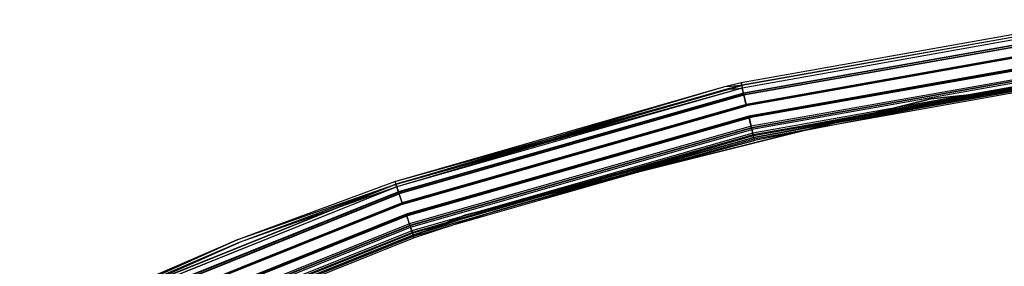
# Model space of a CAD drawing. Extents: x 3 to 49, y 3 to 103.
# Tile 66 of 101: x 16.14 to 22.6, y 47.18 to 48.8. Entities that reach past the tile are written whole.
import ezdxf

# ---------------------------------------------------------------- set-up
doc = ezdxf.new("R2010")
doc.units = 0
doc.header["$LTSCALE"] = 2.54
doc.layers.get('0').update_dxf_attribs({"linetype": 'CONTINUOUS'})

# ---------------------------------------------------------------- blocks, each defined once
blk = doc.blocks.new('HOTEL-MOOD-11782-11790_STL')
at = {"color": 0}
for p, q in [((20.8722, 48.3898, 122.6863), (23.1975, 48.8027, 122.6863)), ((20.8722, 48.3898, 152.6949), (23.1975, 48.8027, 152.6949)), ((20.8722, 48.3898, 122.6863), (23.1975, 48.8027, 122.6863)), ((20.8722, 48.3898, 152.6949), (23.1975, 48.8027, 152.6949)), ((23.1998, 48.7841, 122.6042), (20.8764, 48.3716, 122.6042)), ((23.1998, 48.7841, 122.6042), (20.8764, 48.3716, 122.6042)), ((23.1999, 48.7835, 152.7795), (20.8765, 48.371, 152.7795)), ((23.1999, 48.7835, 152.7795), (20.8765, 48.371, 152.7795)), ((23.1999, 48.7828, 122.6863), (20.8767, 48.3703, 122.6863)), ((23.1999, 48.7828, 152.6949), (20.8767, 48.3703, 152.6949)), ((23.1999, 48.7828, 122.6863), (20.8767, 48.3703, 122.6863)), ((23.1999, 48.7828, 152.6949), (20.8767, 48.3703, 152.6949)), ((23.202, 48.7662, 122.6129), (20.8804, 48.354, 122.6129)), ((23.202, 48.7662, 122.6129), (20.8804, 48.354, 122.6129)), ((23.2021, 48.7656, 152.7708), (20.8806, 48.3534, 152.7708)), ((23.2021, 48.7656, 152.7708), (20.8806, 48.3534, 152.7708)), ((23.2063, 48.7321, 122.5385), (20.8882, 48.3204, 122.5385)), ((23.2063, 48.7321, 122.5385), (20.8882, 48.3204, 122.5385)), ((23.2066, 48.7299, 152.8474), (20.8887, 48.3183, 152.8474)), ((23.2066, 48.7299, 152.8474), (20.8887, 48.3183, 152.8474)), ((23.2078, 48.7197, 122.5541), (20.891, 48.3083, 122.5541)), ((23.2078, 48.7197, 122.5541), (20.891, 48.3083, 122.5541)), ((23.2081, 48.7175, 152.8317), (20.8915, 48.3061, 152.8317)), ((23.2081, 48.7175, 152.8317), (20.8915, 48.3061, 152.8317)), ((23.2157, 48.6568, 122.5019), (20.9053, 48.2466, 122.5019)), ((23.2157, 48.6568, 122.5019), (20.9053, 48.2466, 122.5019)), ((23.2162, 48.6524, 122.5214), (20.9063, 48.2422, 122.5214)), ((23.2162, 48.6524, 122.5214), (20.9063, 48.2422, 122.5214)), ((23.2163, 48.6523, 152.8851), (20.9063, 48.2421, 152.8851)), ((23.2163, 48.6523, 152.8851), (20.9063, 48.2421, 152.8851)), ((23.2168, 48.6478, 152.8656), (20.9073, 48.2378, 152.8656)), ((23.2168, 48.6478, 152.8656), (20.9073, 48.2378, 152.8656)), ((25.2517, 48.6115, 122.7154), (22.1181, 48.2822, 122.7154)), ((22.1181, 48.2822, 122.6954), (25.2517, 48.6115, 122.6954)), ((25.2517, 48.6115, 122.7154), (22.1181, 48.2822, 122.7154)), ((22.1181, 48.2822, 122.6954), (25.2517, 48.6115, 122.6954)), ((23.2256, 48.5778, 122.5214), (20.9232, 48.1689, 122.5214)), ((23.2256, 48.5778, 122.5214), (20.9232, 48.1689, 122.5214)), ((23.2261, 48.5733, 122.5019), (20.9242, 48.1646, 122.5019)), ((23.2261, 48.5733, 122.5019), (20.9242, 48.1646, 122.5019)), ((20.9249, 48.1619, 152.8656), (23.2265, 48.5706, 152.8656)), ((20.9249, 48.1619, 152.8656), (23.2265, 48.5706, 152.8656)), ((23.227, 48.5662, 152.8851), (20.9259, 48.1576, 152.8851)), ((23.227, 48.5662, 152.8851), (20.9259, 48.1576, 152.8851)), ((23.234, 48.5105, 122.5541), (20.9385, 48.1029, 122.5541)), ((23.234, 48.5105, 122.5541), (20.9385, 48.1029, 122.5541)), ((23.2352, 48.5009, 152.8319), (20.9407, 48.0935, 152.8319)), ((23.2352, 48.5009, 152.8319), (20.9407, 48.0935, 152.8319)), ((23.2355, 48.4981, 122.5385), (20.9413, 48.0907, 122.5385)), ((23.2355, 48.4981, 122.5385), (20.9413, 48.0907, 122.5385)), ((23.2367, 48.4885, 152.8475), (20.9435, 48.0813, 152.8475)), ((23.2367, 48.4885, 152.8475), (20.9435, 48.0813, 152.8475)), ((23.2398, 48.4639, 122.6129), (20.9491, 48.0572, 122.6129)), ((23.2398, 48.4639, 122.6129), (20.9491, 48.0572, 122.6129)), ((23.2412, 48.4526, 152.771), (20.9516, 48.0461, 152.771)), ((23.2412, 48.4526, 152.771), (20.9516, 48.0461, 152.771)), ((23.2412, 48.4526, 152.771), (22.4674, 48.3247, 152.6951)), ((23.2412, 48.4526, 152.771), (22.4674, 48.3247, 152.6951)), ((20.7651, 48.3648, 122.6863), (20.8722, 48.3898, 122.6863)), ((20.7651, 48.3648, 152.6949), (20.8722, 48.3898, 152.6949)), ((20.7651, 48.3648, 122.6863), (20.8722, 48.3898, 122.6863)), ((20.7651, 48.3648, 152.6949), (20.8722, 48.3898, 152.6949)), ((20.8722, 48.3898, 122.6863), (20.8764, 48.3716, 122.6042)), ((20.8722, 48.3898, 122.6863), (20.8764, 48.3716, 122.6042)), ((20.8722, 48.3898, 152.6949), (20.8722, 48.3898, 122.6863)), ((20.8722, 48.3898, 152.6949), (20.8722, 48.3898, 122.6863)), ((20.8765, 48.371, 152.7795), (20.8722, 48.3898, 152.6949)), ((20.8765, 48.371, 152.7795), (20.8722, 48.3898, 152.6949)), ((23.2418, 48.4473, 122.6863), (20.9528, 48.0409, 122.6863)), ((23.2418, 48.4473, 122.6863), (20.9528, 48.0409, 122.6863)), ((23.242, 48.4461, 122.6042), (20.9531, 48.0396, 122.6042)), ((23.242, 48.4461, 122.6042), (20.9531, 48.0396, 122.6042)), ((23.2434, 48.4348, 152.7797), (20.9557, 48.0285, 152.7797)), ((23.2434, 48.4348, 152.7797), (20.9557, 48.0285, 152.7797)), ((20.9573, 48.0214, 122.6863), (23.2443, 48.4275, 122.6863)), ((20.9573, 48.0214, 122.6863), (23.2443, 48.4275, 122.6863)), ((22.4674, 48.3247, 152.6951), (23.2433, 48.4353, 152.6951)), ((22.4674, 48.3247, 152.6951), (23.2433, 48.4353, 152.6951)), ((23.2434, 48.4348, 152.7797), (22.4705, 48.305, 152.6951)), ((23.2434, 48.4348, 152.7797), (22.4705, 48.305, 152.6951)), ((23.2458, 48.4155, 152.6951), (22.4705, 48.305, 152.6951)), ((23.2458, 48.4155, 152.6951), (22.4705, 48.305, 152.6951)), ((18.6016, 47.74, 122.6863), (20.8764, 48.3716, 122.6042)), ((18.6016, 47.74, 122.6863), (20.8764, 48.3716, 122.6042)), ((18.6016, 47.74, 122.6863), (20.7651, 48.3648, 122.6863)), ((18.6016, 47.74, 152.6949), (20.7651, 48.3648, 152.6949)), ((18.6016, 47.74, 122.6863), (20.7651, 48.3648, 122.6863)), ((18.6016, 47.74, 152.6949), (20.7651, 48.3648, 152.6949)), ((20.8764, 48.3716, 122.6042), (18.6077, 47.7223, 122.6042)), ((20.8764, 48.3716, 122.6042), (18.6077, 47.7223, 122.6042)), ((18.6079, 47.7217, 152.7795), (20.8765, 48.371, 152.7795)), ((18.6079, 47.7217, 152.7795), (20.8765, 48.371, 152.7795)), ((18.6079, 47.7217, 152.7795), (20.7651, 48.3648, 152.6949)), ((18.6079, 47.7217, 152.7795), (20.7651, 48.3648, 152.6949)), ((20.8806, 48.3534, 152.7708), (18.6081, 47.7211, 152.6949)), ((20.8806, 48.3534, 152.7708), (18.6081, 47.7211, 152.6949)), ((20.7697, 48.3453, 122.6863), (18.6081, 47.7211, 122.6863)), ((20.7697, 48.3453, 152.6949), (18.6081, 47.7211, 152.6949)), ((20.7697, 48.3453, 122.6863), (18.6081, 47.7211, 122.6863)), ((20.7697, 48.3453, 152.6949), (18.6081, 47.7211, 152.6949)), ((20.8804, 48.354, 122.6129), (18.6135, 47.7052, 122.6129)), ((20.8804, 48.354, 122.6129), (18.6135, 47.7052, 122.6129)), ((20.7697, 48.3453, 122.6863), (18.6135, 47.7052, 122.6129)), ((20.7697, 48.3453, 122.6863), (18.6135, 47.7052, 122.6129)), ((20.8806, 48.3534, 152.7708), (18.6137, 47.7047, 152.7708)), ((20.8806, 48.3534, 152.7708), (18.6137, 47.7047, 152.7708)), ((20.7651, 48.3648, 122.6863), (20.8764, 48.3716, 122.6042)), ((20.7651, 48.3648, 122.6863), (20.8764, 48.3716, 122.6042)), ((20.7651, 48.3648, 152.6949), (20.8765, 48.371, 152.7795)), ((20.7651, 48.3648, 152.6949), (20.8765, 48.371, 152.7795)), ((20.7651, 48.3648, 152.6949), (20.7651, 48.3648, 122.6863)), ((20.7651, 48.3648, 152.6949), (20.7651, 48.3648, 122.6863)), ((20.8767, 48.3703, 122.6863), (20.7697, 48.3453, 122.6863)), ((20.8767, 48.3703, 152.6949), (20.7697, 48.3453, 152.6949)), ((20.8767, 48.3703, 122.6863), (20.7697, 48.3453, 122.6863)), ((20.8767, 48.3703, 152.6949), (20.7697, 48.3453, 152.6949)), ((20.7697, 48.3453, 122.6863), (20.8804, 48.354, 122.6129)), ((20.7697, 48.3453, 122.6863), (20.8804, 48.354, 122.6129)), ((20.7697, 48.3453, 152.6949), (20.8806, 48.3534, 152.7708)), ((20.7697, 48.3453, 152.6949), (20.8806, 48.3534, 152.7708)), ((20.7697, 48.3453, 152.6949), (20.7697, 48.3453, 122.6863)), ((20.7697, 48.3453, 152.6949), (20.7697, 48.3453, 122.6863)), ((20.8882, 48.3204, 122.5385), (20.8764, 48.3716, 122.6042)), ((20.8882, 48.3204, 122.5385), (20.8764, 48.3716, 122.6042)), ((20.8887, 48.3183, 152.8474), (20.8765, 48.371, 152.7795)), ((20.8887, 48.3183, 152.8474), (20.8765, 48.371, 152.7795)), ((20.8767, 48.3703, 122.6863), (20.8804, 48.354, 122.6129)), ((20.8767, 48.3703, 122.6863), (20.8804, 48.354, 122.6129)), ((20.8767, 48.3703, 152.6949), (20.8767, 48.3703, 122.6863)), ((20.8767, 48.3703, 152.6949), (20.8767, 48.3703, 122.6863)), ((20.8767, 48.3703, 152.6949), (20.8806, 48.3534, 152.7708)), ((20.8767, 48.3703, 152.6949), (20.8806, 48.3534, 152.7708)), ((20.891, 48.3083, 122.5541), (20.8804, 48.354, 122.6129)), ((20.891, 48.3083, 122.5541), (20.8804, 48.354, 122.6129)), ((20.8806, 48.3534, 152.7708), (20.8915, 48.3061, 152.8317)), ((20.8806, 48.3534, 152.7708), (20.8915, 48.3061, 152.8317)), ((20.9516, 48.0461, 152.771), (22.4674, 48.3247, 152.6951)), ((20.9516, 48.0461, 152.771), (22.4674, 48.3247, 152.6951)), ((20.9556, 48.0291, 152.6951), (22.4674, 48.3247, 152.6951)), ((20.9556, 48.0291, 152.6951), (22.4674, 48.3247, 152.6951)), ((20.8882, 48.3204, 122.5385), (18.6247, 47.6727, 122.5385)), ((20.8882, 48.3204, 122.5385), (18.6247, 47.6727, 122.5385)), ((18.6254, 47.6706, 152.8474), (20.8887, 48.3183, 152.8474)), ((18.6254, 47.6706, 152.8474), (20.8887, 48.3183, 152.8474)), ((20.891, 48.3083, 122.5541), (18.6287, 47.6609, 122.5541)), ((20.891, 48.3083, 122.5541), (18.6287, 47.6609, 122.5541)), ((20.8915, 48.3061, 152.8317), (18.6295, 47.6588, 152.8317)), ((20.8915, 48.3061, 152.8317), (18.6295, 47.6588, 152.8317)), ((22.1181, 48.2822, 122.7154), (19.0609, 47.5199, 122.7154)), ((19.0609, 47.5199, 122.6954), (22.1181, 48.2822, 122.6954)), ((22.1181, 48.2822, 122.7154), (19.0609, 47.5199, 122.7154)), ((19.0609, 47.5199, 122.6954), (22.1181, 48.2822, 122.6954)), ((20.9053, 48.2466, 122.5019), (20.8882, 48.3204, 122.5385)), ((20.9053, 48.2466, 122.5019), (20.8882, 48.3204, 122.5385)), ((20.9063, 48.2421, 152.8851), (20.8887, 48.3183, 152.8474)), ((20.9063, 48.2421, 152.8851), (20.8887, 48.3183, 152.8474)), ((20.9063, 48.2422, 122.5214), (20.891, 48.3083, 122.5541)), ((20.9063, 48.2422, 122.5214), (20.891, 48.3083, 122.5541)), ((20.8915, 48.3061, 152.8317), (20.9073, 48.2378, 152.8656)), ((20.8915, 48.3061, 152.8317), (20.9073, 48.2378, 152.8656)), ((20.9556, 48.0291, 152.6951), (22.4705, 48.305, 152.6951)), ((20.9556, 48.0291, 152.6951), (22.4705, 48.305, 152.6951)), ((22.4705, 48.305, 152.6951), (20.9557, 48.0285, 152.7797)), ((22.4705, 48.305, 152.6951), (20.9557, 48.0285, 152.7797)), ((22.4705, 48.305, 152.6951), (20.9601, 48.0096, 152.6951)), ((22.4705, 48.305, 152.6951), (20.9601, 48.0096, 152.6951)), ((22.1181, 48.2822, 122.7154), (22.1181, 48.2822, 122.6954)), ((22.1181, 48.2822, 122.7154), (22.1181, 48.2822, 122.6954)), ((20.9053, 48.2466, 122.5019), (18.6493, 47.6009, 122.5019)), ((20.9053, 48.2466, 122.5019), (18.6493, 47.6009, 122.5019)), ((20.9063, 48.2422, 122.5214), (18.6507, 47.5967, 122.5214)), ((20.9063, 48.2422, 122.5214), (18.6507, 47.5967, 122.5214)), ((18.6508, 47.5966, 152.8851), (20.9063, 48.2421, 152.8851)), ((18.6508, 47.5966, 152.8851), (20.9063, 48.2421, 152.8851)), ((18.6522, 47.5924, 152.8656), (20.9073, 48.2378, 152.8656)), ((18.6522, 47.5924, 152.8656), (20.9073, 48.2378, 152.8656)), ((20.9232, 48.1689, 122.5214), (18.6751, 47.5256, 122.5214)), ((20.9232, 48.1689, 122.5214), (18.6751, 47.5256, 122.5214)), ((20.9242, 48.1646, 122.5019), (18.6766, 47.5214, 122.5019)), ((20.9242, 48.1646, 122.5019), (18.6766, 47.5214, 122.5019)), ((20.9249, 48.1619, 152.8656), (18.6775, 47.5187, 152.8656)), ((20.9249, 48.1619, 152.8656), (18.6775, 47.5187, 152.8656)), ((18.6789, 47.5145, 152.8851), (20.9259, 48.1576, 152.8851)), ((18.6789, 47.5145, 152.8851), (20.9259, 48.1576, 152.8851)), ((20.9385, 48.1029, 122.5541), (20.9232, 48.1689, 122.5214)), ((20.9385, 48.1029, 122.5541), (20.9232, 48.1689, 122.5214)), ((20.9413, 48.0907, 122.5385), (20.9242, 48.1646, 122.5019)), ((20.9413, 48.0907, 122.5385), (20.9242, 48.1646, 122.5019)), ((20.9249, 48.1619, 152.8656), (20.9407, 48.0935, 152.8319)), ((20.9249, 48.1619, 152.8656), (20.9407, 48.0935, 152.8319)), ((20.9435, 48.0813, 152.8475), (20.9259, 48.1576, 152.8851)), ((20.9435, 48.0813, 152.8475), (20.9259, 48.1576, 152.8851)), ((20.9385, 48.1029, 122.5541), (18.6971, 47.4614, 122.5541)), ((20.9385, 48.1029, 122.5541), (18.6971, 47.4614, 122.5541)), ((20.9407, 48.0935, 152.8319), (18.7002, 47.4523, 152.8319)), ((20.9407, 48.0935, 152.8319), (18.7002, 47.4523, 152.8319)), ((20.9413, 48.0907, 122.5385), (18.7011, 47.4496, 122.5385)), ((20.9413, 48.0907, 122.5385), (18.7011, 47.4496, 122.5385)), ((18.7043, 47.4405, 152.8475), (20.9435, 48.0813, 152.8475)), ((18.7043, 47.4405, 152.8475), (20.9435, 48.0813, 152.8475)), ((20.9491, 48.0572, 122.6129), (20.9385, 48.1029, 122.5541)), ((20.9491, 48.0572, 122.6129), (20.9385, 48.1029, 122.5541)), ((20.9407, 48.0935, 152.8319), (20.9516, 48.0461, 152.771)), ((20.9407, 48.0935, 152.8319), (20.9516, 48.0461, 152.771)), ((20.9531, 48.0396, 122.6042), (20.9413, 48.0907, 122.5385)), ((20.9531, 48.0396, 122.6042), (20.9413, 48.0907, 122.5385)), ((20.9557, 48.0285, 152.7797), (20.9435, 48.0813, 152.8475)), ((20.9557, 48.0285, 152.7797), (20.9435, 48.0813, 152.8475)), ((20.9491, 48.0572, 122.6129), (18.7123, 47.4171, 122.6129)), ((20.9491, 48.0572, 122.6129), (18.7123, 47.4171, 122.6129)), ((20.9516, 48.0461, 152.771), (18.716, 47.4063, 152.771)), ((20.9516, 48.0461, 152.771), (18.716, 47.4063, 152.771)), ((20.9528, 48.0409, 122.6863), (18.7177, 47.4012, 122.6863)), ((20.9528, 48.0409, 122.6863), (18.7177, 47.4012, 122.6863)), ((20.9531, 48.0396, 122.6042), (18.7182, 47.4, 122.6042)), ((20.9531, 48.0396, 122.6042), (18.7182, 47.4, 122.6042)), ((18.7219, 47.3893, 152.7797), (20.9557, 48.0285, 152.7797)), ((18.7219, 47.3893, 152.7797), (20.9557, 48.0285, 152.7797)), ((18.7242, 47.3823, 122.6863), (20.9573, 48.0214, 122.6863)), ((18.7242, 47.3823, 122.6863), (20.9573, 48.0214, 122.6863)), ((20.9516, 48.0461, 152.771), (19.2609, 47.5671, 152.6951)), ((20.9516, 48.0461, 152.771), (19.2609, 47.5671, 152.6951)), ((19.2609, 47.5671, 152.6951), (20.9556, 48.0291, 152.6951)), ((19.2609, 47.5671, 152.6951), (20.9556, 48.0291, 152.6951)), ((19.2609, 47.5671, 152.6951), (20.9601, 48.0096, 152.6951)), ((19.2609, 47.5671, 152.6951), (20.9601, 48.0096, 152.6951)), ((20.9557, 48.0285, 152.7797), (19.2669, 47.548, 152.6951)), ((20.9557, 48.0285, 152.7797), (19.2669, 47.548, 152.6951)), ((20.9601, 48.0096, 152.6951), (19.2669, 47.548, 152.6951)), ((20.9601, 48.0096, 152.6951), (19.2669, 47.548, 152.6951)), ((20.9528, 48.0409, 122.6863), (20.9491, 48.0572, 122.6129)), ((20.9528, 48.0409, 122.6863), (20.9491, 48.0572, 122.6129)), ((20.9556, 48.0291, 152.6951), (20.9516, 48.0461, 152.771)), ((20.9556, 48.0291, 152.6951), (20.9516, 48.0461, 152.771)), ((20.9573, 48.0214, 122.6863), (20.9531, 48.0396, 122.6042)), ((20.9573, 48.0214, 122.6863), (20.9531, 48.0396, 122.6042)), ((20.9601, 48.0096, 152.6951), (20.9557, 48.0285, 152.7797)), ((20.9601, 48.0096, 152.6951), (20.9557, 48.0285, 152.7797)), ((17.571, 47.3589, 122.6863), (18.6016, 47.74, 122.6863)), ((17.571, 47.3589, 152.6949), (18.6016, 47.74, 152.6949)), ((17.571, 47.3589, 122.6863), (18.6016, 47.74, 122.6863)), ((17.571, 47.3589, 152.6949), (18.6016, 47.74, 152.6949)), ((18.6016, 47.74, 122.6863), (18.6077, 47.7223, 122.6042)), ((18.6016, 47.74, 122.6863), (18.6077, 47.7223, 122.6042)), ((18.6016, 47.74, 152.6949), (18.6016, 47.74, 122.6863)), ((18.6016, 47.74, 152.6949), (18.6016, 47.74, 122.6863)), ((18.6016, 47.74, 152.6949), (18.6079, 47.7217, 152.7795)), ((18.6016, 47.74, 152.6949), (18.6079, 47.7217, 152.7795)), ((18.6077, 47.7223, 122.6042), (16.4178, 46.8432, 122.6042)), ((18.6077, 47.7223, 122.6042), (16.4178, 46.8432, 122.6042)), ((16.418, 46.8427, 152.7795), (18.6079, 47.7217, 152.7795)), ((16.418, 46.8427, 152.7795), (18.6079, 47.7217, 152.7795)), ((18.6135, 47.7052, 122.6129), (16.4254, 46.8268, 122.6129)), ((18.6135, 47.7052, 122.6129), (16.4254, 46.8268, 122.6129)), ((18.6137, 47.7047, 152.7708), (16.4256, 46.8263, 152.7708)), ((18.6137, 47.7047, 152.7708), (16.4256, 46.8263, 152.7708)), ((17.571, 47.3589, 122.6863), (18.6077, 47.7223, 122.6042)), ((17.571, 47.3589, 122.6863), (18.6077, 47.7223, 122.6042)), ((17.571, 47.3589, 152.6949), (18.6079, 47.7217, 152.7795)), ((17.571, 47.3589, 152.6949), (18.6079, 47.7217, 152.7795)), ((18.6081, 47.7211, 122.6863), (17.5784, 47.3403, 122.6863)), ((18.6081, 47.7211, 152.6949), (17.5784, 47.3403, 152.6949)), ((18.6081, 47.7211, 122.6863), (17.5784, 47.3403, 122.6863)), ((18.6081, 47.7211, 152.6949), (17.5784, 47.3403, 152.6949)), ((18.6135, 47.7052, 122.6129), (17.5784, 47.3403, 122.6863)), ((18.6135, 47.7052, 122.6129), (17.5784, 47.3403, 122.6863)), ((18.6137, 47.7047, 152.7708), (17.5784, 47.3403, 152.6949)), ((18.6137, 47.7047, 152.7708), (17.5784, 47.3403, 152.6949)), ((18.6247, 47.6727, 122.5385), (18.6077, 47.7223, 122.6042)), ((18.6247, 47.6727, 122.5385), (18.6077, 47.7223, 122.6042)), ((18.6254, 47.6706, 152.8474), (18.6079, 47.7217, 152.7795)), ((18.6254, 47.6706, 152.8474), (18.6079, 47.7217, 152.7795)), ((18.6081, 47.7211, 122.6863), (18.6135, 47.7052, 122.6129)), ((18.6081, 47.7211, 122.6863), (18.6135, 47.7052, 122.6129)), ((18.6081, 47.7211, 152.6949), (18.6081, 47.7211, 122.6863)), ((18.6081, 47.7211, 152.6949), (18.6081, 47.7211, 122.6863)), ((18.6081, 47.7211, 152.6949), (18.6137, 47.7047, 152.7708)), ((18.6081, 47.7211, 152.6949), (18.6137, 47.7047, 152.7708)), ((18.6287, 47.6609, 122.5541), (18.6135, 47.7052, 122.6129)), ((18.6287, 47.6609, 122.5541), (18.6135, 47.7052, 122.6129)), ((18.6137, 47.7047, 152.7708), (18.6295, 47.6588, 152.8317)), ((18.6137, 47.7047, 152.7708), (18.6295, 47.6588, 152.8317)), ((18.6247, 47.6727, 122.5385), (16.4398, 46.7956, 122.5385)), ((18.6247, 47.6727, 122.5385), (16.4398, 46.7956, 122.5385)), ((16.4407, 46.7936, 152.8474), (18.6254, 47.6706, 152.8474)), ((16.4407, 46.7936, 152.8474), (18.6254, 47.6706, 152.8474)), ((18.6287, 47.6609, 122.5541), (16.445, 46.7843, 122.5541)), ((18.6287, 47.6609, 122.5541), (16.445, 46.7843, 122.5541)), ((16.446, 46.7822, 152.8317), (18.6295, 47.6588, 152.8317)), ((16.446, 46.7822, 152.8317), (18.6295, 47.6588, 152.8317)), ((18.6493, 47.6009, 122.5019), (18.6247, 47.6727, 122.5385)), ((18.6493, 47.6009, 122.5019), (18.6247, 47.6727, 122.5385)), ((18.6508, 47.5966, 152.8851), (18.6254, 47.6706, 152.8474)), ((18.6508, 47.5966, 152.8851), (18.6254, 47.6706, 152.8474)), ((18.6507, 47.5967, 122.5214), (18.6287, 47.6609, 122.5541)), ((18.6507, 47.5967, 122.5214), (18.6287, 47.6609, 122.5541)), ((18.6522, 47.5924, 152.8656), (18.6295, 47.6588, 152.8317)), ((18.6522, 47.5924, 152.8656), (18.6295, 47.6588, 152.8317)), ((18.6493, 47.6009, 122.5019), (16.4716, 46.7268, 122.5019)), ((18.6493, 47.6009, 122.5019), (16.4716, 46.7268, 122.5019)), ((18.6507, 47.5967, 122.5214), (16.4735, 46.7227, 122.5214)), ((18.6507, 47.5967, 122.5214), (16.4735, 46.7227, 122.5214)), ((16.4736, 46.7226, 152.8851), (18.6508, 47.5966, 152.8851)), ((16.4736, 46.7226, 152.8851), (18.6508, 47.5966, 152.8851)), ((18.6522, 47.5924, 152.8656), (16.4754, 46.7186, 152.8656)), ((18.6522, 47.5924, 152.8656), (16.4754, 46.7186, 152.8656)), ((18.716, 47.4063, 152.771), (19.2609, 47.5671, 152.6951)), ((18.716, 47.4063, 152.771), (19.2609, 47.5671, 152.6951)), ((18.7217, 47.3898, 152.6951), (19.2609, 47.5671, 152.6951)), ((18.7217, 47.3898, 152.6951), (19.2609, 47.5671, 152.6951)), ((18.7219, 47.3893, 152.7797), (19.2669, 47.548, 152.6951)), ((18.7219, 47.3893, 152.7797), (19.2669, 47.548, 152.6951)), ((19.2669, 47.548, 152.6951), (18.7281, 47.3709, 152.6951)), ((19.2669, 47.548, 152.6951), (18.7281, 47.3709, 152.6951)), ((19.0609, 47.5199, 122.7154), (16.1395, 46.3396, 122.7154)), ((16.1395, 46.3396, 122.6954), (19.0609, 47.5199, 122.6954)), ((19.0609, 47.5199, 122.7154), (16.1395, 46.3396, 122.7154)), ((16.1395, 46.3396, 122.6954), (19.0609, 47.5199, 122.6954)), ((18.6751, 47.5256, 122.5214), (16.5051, 46.6544, 122.5214)), ((18.6751, 47.5256, 122.5214), (16.5051, 46.6544, 122.5214)), ((18.6766, 47.5214, 122.5019), (16.507, 46.6504, 122.5019)), ((18.6766, 47.5214, 122.5019), (16.507, 46.6504, 122.5019)), ((18.6775, 47.5187, 152.8656), (16.5081, 46.6479, 152.8656)), ((18.6775, 47.5187, 152.8656), (16.5081, 46.6479, 152.8656)), ((16.51, 46.6438, 152.8851), (18.6789, 47.5145, 152.8851)), ((16.51, 46.6438, 152.8851), (18.6789, 47.5145, 152.8851)), ((18.6971, 47.4614, 122.5541), (18.6751, 47.5256, 122.5214)), ((18.6971, 47.4614, 122.5541), (18.6751, 47.5256, 122.5214)), ((18.7011, 47.4496, 122.5385), (18.6766, 47.5214, 122.5019)), ((18.7011, 47.4496, 122.5385), (18.6766, 47.5214, 122.5019)), ((18.6775, 47.5187, 152.8656), (18.7002, 47.4523, 152.8319)), ((18.6775, 47.5187, 152.8656), (18.7002, 47.4523, 152.8319)), ((18.7043, 47.4405, 152.8475), (18.6789, 47.5145, 152.8851)), ((18.7043, 47.4405, 152.8475), (18.6789, 47.5145, 152.8851)), ((19.0609, 47.5199, 122.7154), (19.0609, 47.5199, 122.6954)), ((19.0609, 47.5199, 122.7154), (19.0609, 47.5199, 122.6954)), ((18.6971, 47.4614, 122.5541), (16.5336, 46.5929, 122.5541)), ((18.6971, 47.4614, 122.5541), (16.5336, 46.5929, 122.5541)), ((18.7002, 47.4523, 152.8319), (16.5376, 46.5841, 152.8319)), ((18.7002, 47.4523, 152.8319), (16.5376, 46.5841, 152.8319)), ((18.7011, 47.4496, 122.5385), (16.5388, 46.5816, 122.5385)), ((18.7011, 47.4496, 122.5385), (16.5388, 46.5816, 122.5385)), ((16.5428, 46.5728, 152.8475), (18.7043, 47.4405, 152.8475)), ((16.5428, 46.5728, 152.8475), (18.7043, 47.4405, 152.8475)), ((18.7123, 47.4171, 122.6129), (16.5532, 46.5503, 122.6129)), ((18.7123, 47.4171, 122.6129), (16.5532, 46.5503, 122.6129)), ((18.7123, 47.4171, 122.6129), (18.6971, 47.4614, 122.5541)), ((18.7123, 47.4171, 122.6129), (18.6971, 47.4614, 122.5541)), ((18.7002, 47.4523, 152.8319), (18.716, 47.4063, 152.771)), ((18.7002, 47.4523, 152.8319), (18.716, 47.4063, 152.771)), ((18.7182, 47.4, 122.6042), (18.7011, 47.4496, 122.5385)), ((18.7182, 47.4, 122.6042), (18.7011, 47.4496, 122.5385)), ((18.7219, 47.3893, 152.7797), (18.7043, 47.4405, 152.8475)), ((18.7219, 47.3893, 152.7797), (18.7043, 47.4405, 152.8475)), ((18.7177, 47.4012, 122.6863), (18.7123, 47.4171, 122.6129)), ((18.7177, 47.4012, 122.6863), (18.7123, 47.4171, 122.6129)), ((16.4099, 46.8602, 122.6863), (17.571, 47.3589, 122.6863)), ((16.4099, 46.8602, 152.6949), (17.571, 47.3589, 152.6949)), ((16.4099, 46.8602, 122.6863), (17.571, 47.3589, 122.6863)), ((16.4099, 46.8602, 152.6949), (17.571, 47.3589, 152.6949)), ((17.571, 47.3589, 122.6863), (16.4178, 46.8432, 122.6042)), ((17.571, 47.3589, 122.6863), (16.4178, 46.8432, 122.6042)), ((16.418, 46.8427, 152.7795), (17.571, 47.3589, 152.6949)), ((16.418, 46.8427, 152.7795), (17.571, 47.3589, 152.6949)), ((18.716, 47.4063, 152.771), (16.558, 46.54, 152.771)), ((18.716, 47.4063, 152.771), (16.558, 46.54, 152.771)), ((18.7177, 47.4012, 122.6863), (16.5603, 46.5352, 122.6863)), ((18.7177, 47.4012, 122.6863), (16.5603, 46.5352, 122.6863)), ((18.7182, 47.4, 122.6042), (16.5608, 46.534, 122.6042)), ((18.7182, 47.4, 122.6042), (16.5608, 46.534, 122.6042)), ((16.5653, 46.5242, 152.6951), (18.7217, 47.3898, 152.6951)), ((16.5653, 46.5242, 152.6951), (18.7217, 47.3898, 152.6951)), ((16.5656, 46.5237, 152.7797), (18.7219, 47.3893, 152.7797)), ((16.5656, 46.5237, 152.7797), (18.7219, 47.3893, 152.7797)), ((16.5687, 46.517, 122.6863), (18.7242, 47.3823, 122.6863)), ((16.5687, 46.517, 122.6863), (18.7242, 47.3823, 122.6863)), ((18.7281, 47.3709, 152.6951), (16.5737, 46.506, 152.6951)), ((18.7281, 47.3709, 152.6951), (16.5737, 46.506, 152.6951)), ((17.571, 47.3589, 152.6949), (17.571, 47.3589, 122.6863)), ((17.571, 47.3589, 152.6949), (17.571, 47.3589, 122.6863)), ((18.716, 47.4063, 152.771), (18.7217, 47.3898, 152.6951)), ((18.716, 47.4063, 152.771), (18.7217, 47.3898, 152.6951)), ((18.7242, 47.3823, 122.6863), (18.7182, 47.4, 122.6042)), ((18.7242, 47.3823, 122.6863), (18.7182, 47.4, 122.6042)), ((18.7281, 47.3709, 152.6951), (18.7219, 47.3893, 152.7797)), ((18.7281, 47.3709, 152.6951), (18.7219, 47.3893, 152.7797)), ((17.5784, 47.3403, 122.6863), (16.4183, 46.842, 122.6863)), ((17.5784, 47.3403, 152.6949), (16.4183, 46.842, 152.6949)), ((17.5784, 47.3403, 122.6863), (16.4183, 46.842, 122.6863)), ((17.5784, 47.3403, 152.6949), (16.4183, 46.842, 152.6949)), ((16.4254, 46.8268, 122.6129), (17.5784, 47.3403, 122.6863)), ((16.4254, 46.8268, 122.6129), (17.5784, 47.3403, 122.6863)), ((17.5784, 47.3403, 152.6949), (16.4256, 46.8263, 152.7708)), ((17.5784, 47.3403, 152.6949), (16.4256, 46.8263, 152.7708)), ((17.5784, 47.3403, 152.6949), (17.5784, 47.3403, 122.6863)), ((17.5784, 47.3403, 152.6949), (17.5784, 47.3403, 122.6863))]:
    blk.add_line(p, q, dxfattribs=at)

msp = doc.modelspace()

# ---------------------------------------------------------------- block references
at = {"color": 0}
msp.add_blockref('HOTEL-MOOD-11782-11790_STL', (0, 0), dxfattribs=at)

doc.saveas('drawing.dxf')
